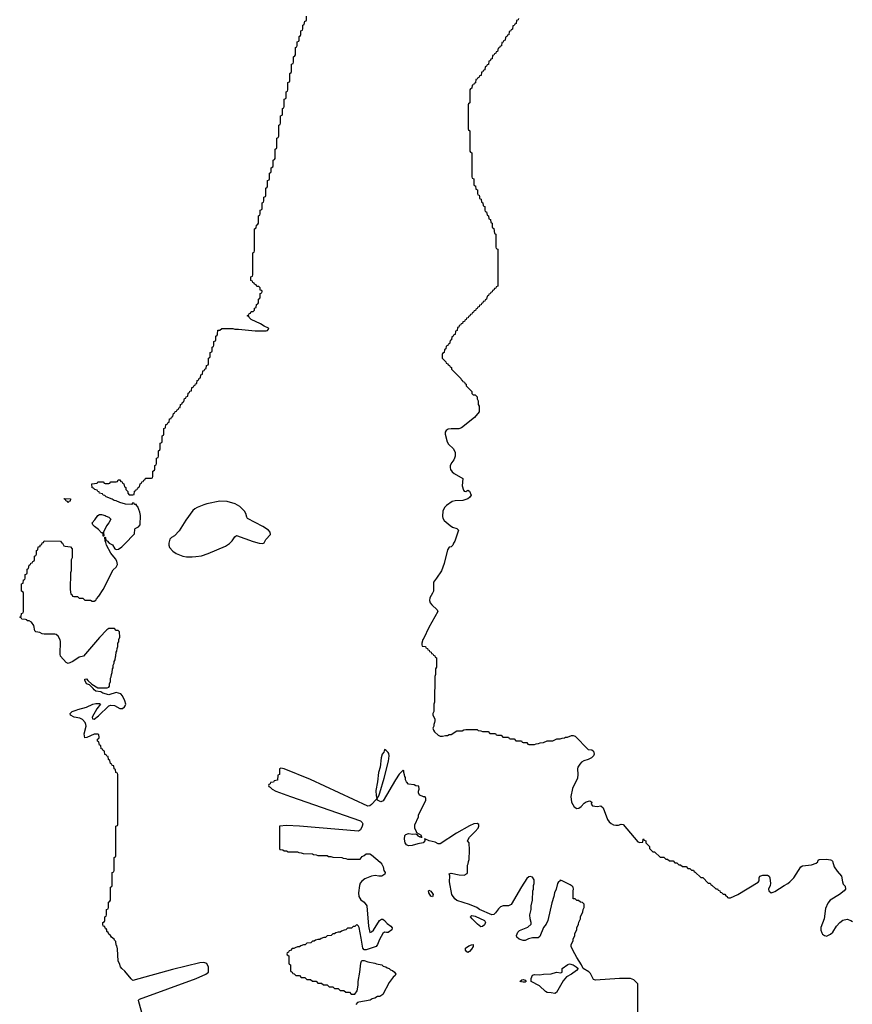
# Model space of a CAD drawing. Header units: inches. Extents: x 2143843 to 2212570, y 881249 to 1017455.
# Tile 43 of 54: x 2180586 to 2189587, y 981264 to 991910. Entities that reach past the tile are written whole.
import ezdxf

# ---------------------------------------------------------------- set-up
doc = ezdxf.new("R2010")
doc.units = ezdxf.units.IN
doc.header["$MEASUREMENT"] = 0
doc.layers.add('C1988', color=7, linetype='Continuous')
doc.layers.add('C1989', color=7, linetype='Continuous')

msp = doc.modelspace()

# ---------------------------------------------------------------- linework, layer by layer
at = {"layer": 'C1988', "color": 6, "elevation": 300}
for points in [[(2181916, 981136), (2181874, 981290), (2181872, 981308), (2181881, 981319), (2182495, 981545), (2182598, 981590), (2182628, 981610), (2182627, 981667), (2182610, 981706), (2182576, 981716), (2182532, 981712), (2182239, 981641), (2181810, 981523), (2181790, 981538), (2181723, 981623), (2181690, 981651), (2181676, 981670), (2181665, 981705), (2181649, 981731), (2181643, 981863), (2181636, 981896), (2181630, 981902), (2181624, 981944), (2181610, 981958), (2181608, 981968), (2181579, 981990), (2181568, 982008), (2181550, 982022), (2181542, 982042), (2181529, 982050), (2181529, 982069), (2181522, 982082), (2181510, 982086), (2181506, 982106), (2181490, 982108), (2181486, 982130), (2181486, 982150), (2181502, 982158), (2181506, 982170), (2181506, 982210), (2181522, 982218), (2181526, 982230), (2181526, 982290), (2181542, 982298), (2181546, 982310), (2181546, 982370), (2181562, 982378), (2181566, 982390), (2181566, 982530), (2181582, 982538), (2181586, 982550), (2181586, 982690), (2181602, 982698), (2181606, 982710), (2181606, 982850), (2181622, 982858), (2181626, 982870), (2181626, 983190), (2181642, 983198), (2181646, 983210), (2181646, 983750), (2181642, 983762), (2181626, 983770), (2181622, 983802), (2181606, 983810), (2181602, 983842), (2181587, 983847), (2181582, 983862), (2181567, 983867), (2181562, 983902), (2181546, 983910), (2181542, 983942), (2181527, 983947), (2181522, 983962), (2181507, 983967), (2181502, 984002), (2181487, 984007), (2181482, 984022), (2181467, 984027), (2181462, 984062), (2181447, 984067), (2181442, 984102), (2181426, 984110), (2181426, 984130), (2181442, 984138), (2181446, 984150), (2181442, 984182), (2181430, 984186), (2181390, 984186), (2181312, 984148), (2181290, 984146), (2181284, 984190), (2181303, 984270), (2181302, 984290), (2181293, 984310), (2181264, 984344), (2181237, 984357), (2181175, 984370), (2181136, 984390), (2181130, 984410), (2181153, 984430), (2181197, 984443), (2181213, 984453), (2181310, 984478), (2181377, 984510), (2181410, 984518), (2181450, 984515), (2181458, 984510), (2181421, 984459), (2181371, 984370), (2181372, 984352), (2181390, 984346), (2181438, 984382), (2181549, 984490), (2181570, 984499), (2181610, 984496), (2181670, 984464), (2181696, 984464), (2181720, 984480), (2181727, 984490), (2181732, 984510), (2181724, 984544), (2181699, 984599), (2181681, 984621), (2181630, 984634), (2181550, 984612), (2181484, 984630), (2181462, 984642), (2181410, 984649), (2181390, 984663), (2181379, 984679), (2181339, 984719), (2181308, 984730), (2181289, 984770), (2181290, 984778), (2181310, 984783), (2181324, 984764), (2181367, 984727), (2181430, 984686), (2181530, 984685), (2181550, 984694), (2181556, 984704), (2181558, 984730), (2181567, 984753), (2181568, 984790), (2181576, 984804), (2181578, 984830), (2181587, 984853), (2181588, 984890), (2181596, 984904), (2181598, 984930), (2181607, 984953), (2181608, 984972), (2181618, 984990), (2181620, 985020), (2181627, 985033), (2181628, 985070), (2181636, 985084), (2181638, 985110), (2181647, 985133), (2181648, 985170), (2181656, 985184), (2181658, 985210), (2181667, 985233), (2181666, 985290), (2181650, 985306), (2181630, 985306), (2181610, 985326), (2181550, 985328), (2181527, 985313), (2181448, 985232), (2181274, 985030), (2181230, 985016), (2181161, 984970), (2181109, 984950), (2181090, 984961), (2181027, 985030), (2181024, 985050), (2181027, 985187), (2181024, 985204), (2181003, 985243), (2180982, 985262), (2180966, 985266), (2180850, 985267), (2180829, 985270), (2180804, 985284), (2180762, 985290), (2180750, 985302), (2180739, 985359), (2180715, 985395), (2180689, 985409), (2180666, 985410), (2180662, 985422), (2180650, 985426), (2180610, 985428), (2180602, 985442), (2180586, 985450), (2180602, 985458), (2180606, 985490), (2180622, 985498), (2180626, 985510), (2180626, 985710), (2180622, 985722), (2180606, 985730), (2180606, 985810), (2180622, 985818), (2180627, 985853), (2180642, 985858), (2180646, 985870), (2180646, 985910), (2180662, 985918), (2180666, 985930), (2180666, 985970), (2180682, 985978), (2180687, 986013), (2180702, 986018), (2180707, 986033), (2180722, 986038), (2180727, 986053), (2180742, 986058), (2180746, 986070), (2180746, 986110), (2180762, 986118), (2180766, 986130), (2180766, 986170), (2180782, 986178), (2180786, 986210), (2180806, 986214), (2180808, 986230), (2180826, 986234), (2180830, 986254), (2180842, 986258), (2180850, 986274), (2181027, 986273), (2181037, 986257), (2181050, 986251), (2181062, 986222), (2181076, 986216), (2181134, 986210), (2181152, 986190), (2181152, 986090), (2181142, 986070), (2181142, 985950), (2181134, 985930), (2181132, 985750), (2181138, 985698), (2181150, 985694), (2181158, 985678), (2181170, 985674), (2181212, 985672), (2181230, 985654), (2181270, 985654), (2181290, 985634), (2181350, 985634), (2181370, 985622), (2181390, 985622), (2181410, 985634), (2181418, 985650), (2181443, 985677), (2181489, 985750), (2181597, 985963), (2181630, 985990), (2181642, 986018), (2181636, 986056), (2181621, 986081), (2181570, 986142), (2181524, 986230), (2181518, 986258), (2181509, 986271), (2181506, 986314), (2181512, 986310), (2181518, 986278), (2181530, 986274), (2181554, 986250), (2181591, 986231), (2181614, 986190), (2181630, 986182), (2181654, 986186), (2181690, 986211), (2181720, 986240), (2181826, 986350), (2181830, 986402), (2181835, 986410), (2181872, 986428), (2181887, 986450), (2181892, 986550), (2181884, 986584), (2181862, 986642), (2181847, 986653), (2181847, 986667), (2181826, 986670), (2181822, 986682), (2181810, 986686), (2181794, 986670), (2181730, 986673), (2181668, 986690), (2181628, 986708), (2181609, 986710), (2181586, 986726), (2181522, 986750), (2181507, 986767), (2181489, 986770), (2181482, 986782), (2181449, 986790), (2181445, 986805), (2181429, 986810), (2181422, 986822), (2181398, 986830), (2181385, 986845), (2181369, 986850), (2181367, 986893), (2181422, 986898), (2181430, 986914), (2181490, 986914), (2181498, 986898), (2181510, 986894), (2181550, 986894), (2181562, 986898), (2181570, 986914), (2181630, 986914), (2181642, 986918), (2181650, 986934), (2181670, 986934), (2181678, 986918), (2181693, 986913), (2181698, 986898), (2181713, 986893), (2181718, 986858), (2181733, 986853), (2181734, 986830), (2181754, 986810), (2181754, 986790), (2181770, 986774), (2181810, 986774), (2181822, 986778), (2181827, 986813), (2181842, 986818), (2181847, 986833), (2181862, 986838), (2181867, 986853), (2181882, 986858), (2181887, 986893), (2181902, 986898), (2181907, 986913), (2181922, 986918), (2181927, 986933), (2181942, 986938), (2181947, 986953), (2182010, 986954), (2182022, 986958), (2182026, 986970), (2182026, 987030), (2182042, 987038), (2182046, 987050), (2182046, 987090), (2182062, 987098), (2182066, 987110), (2182066, 987170), (2182082, 987178), (2182086, 987190), (2182086, 987250), (2182102, 987258), (2182106, 987270), (2182106, 987330), (2182122, 987338), (2182126, 987350), (2182126, 987410), (2182142, 987418), (2182146, 987430), (2182146, 987490), (2182162, 987498), (2182167, 987533), (2182182, 987538), (2182187, 987553), (2182202, 987558), (2182207, 987593), (2182222, 987598), (2182227, 987613), (2182242, 987618), (2182247, 987653), (2182262, 987658), (2182267, 987673), (2182282, 987678), (2182287, 987693), (2182302, 987698), (2182307, 987713), (2182322, 987718), (2182326, 987750), (2182342, 987758), (2182347, 987773), (2182362, 987778), (2182367, 987813), (2182382, 987818), (2182387, 987833), (2182402, 987838), (2182407, 987873), (2182422, 987878), (2182427, 987893), (2182442, 987898), (2182447, 987933), (2182462, 987938), (2182467, 987953), (2182482, 987958), (2182487, 987973), (2182502, 987978), (2182506, 988010), (2182522, 988018), (2182527, 988033), (2182542, 988038), (2182546, 988070), (2182562, 988078), (2182567, 988113), (2182582, 988118), (2182587, 988133), (2182602, 988138), (2182606, 988170), (2182622, 988178), (2182626, 988190), (2182626, 988250), (2182642, 988258), (2182646, 988270), (2182646, 988310), (2182662, 988318), (2182666, 988330), (2182666, 988370), (2182682, 988378), (2182686, 988390), (2182686, 988430), (2182702, 988438), (2182706, 988450), (2182706, 988490), (2182722, 988498), (2182726, 988510), (2182727, 988553), (2182750, 988554), (2182770, 988571), (2182890, 988571), (2182910, 988565), (2182950, 988565), (2183130, 988546), (2183250, 988545), (2183266, 988550), (2183276, 988564), (2183278, 988570), (2183274, 988574), (2183230, 988595), (2183190, 988622), (2183088, 988670), (2183066, 988690), (2183062, 988702), (2183046, 988710), (2183062, 988718), (2183067, 988733), (2183082, 988738), (2183090, 988754), (2183110, 988754), (2183126, 988770), (2183126, 988790), (2183142, 988798), (2183146, 988830), (2183162, 988838), (2183166, 988850), (2183166, 988890), (2183182, 988898), (2183186, 988910), (2183186, 988950), (2183202, 988958), (2183206, 988970), (2183202, 988982), (2183187, 988987), (2183186, 989010), (2183170, 989026), (2183150, 989026), (2183142, 989042), (2183126, 989050), (2183122, 989062), (2183107, 989067), (2183102, 989082), (2183086, 989090), (2183086, 989130), (2183102, 989138), (2183106, 989150), (2183106, 989390), (2183122, 989398), (2183126, 989410), (2183126, 989650), (2183142, 989658), (2183146, 989690), (2183162, 989698), (2183166, 989710), (2183166, 989790), (2183182, 989798), (2183186, 989810), (2183186, 989850), (2183202, 989858), (2183206, 989870), (2183206, 989930), (2183222, 989938), (2183226, 989950), (2183226, 989990), (2183242, 989998), (2183243, 990000)], [(2185555, 990000), (2185558, 989978), (2185574, 989970), (2185578, 989938), (2185594, 989930), (2185598, 989898), (2185614, 989890), (2185614, 989850), (2185618, 989838), (2185633, 989833), (2185638, 989798), (2185654, 989790), (2185658, 989758), (2185674, 989750), (2185678, 989718), (2185694, 989710), (2185694, 989670), (2185698, 989658), (2185713, 989653), (2185718, 989598), (2185734, 989590), (2185734, 989450), (2185738, 989438), (2185754, 989430), (2185754, 989030), (2185738, 989022), (2185733, 989007), (2185718, 989002), (2185713, 988987), (2185698, 988982), (2185693, 988967), (2185678, 988962), (2185673, 988947), (2185658, 988942), (2185653, 988927), (2185638, 988922), (2185633, 988887), (2185618, 988882), (2185613, 988867), (2185598, 988862), (2185593, 988847), (2185578, 988842), (2185573, 988827), (2185558, 988822), (2185553, 988807), (2185538, 988802), (2185533, 988787), (2185518, 988782), (2185513, 988767), (2185498, 988762), (2185493, 988747), (2185478, 988742), (2185473, 988727), (2185458, 988722), (2185453, 988707), (2185438, 988702), (2185433, 988687), (2185418, 988682), (2185413, 988667), (2185398, 988662), (2185393, 988647), (2185378, 988642), (2185373, 988627), (2185358, 988622), (2185353, 988607), (2185338, 988602), (2185333, 988587), (2185318, 988582), (2185314, 988550), (2185298, 988542), (2185293, 988507), (2185278, 988502), (2185273, 988487), (2185258, 988482), (2185254, 988450), (2185238, 988442), (2185233, 988407), (2185218, 988402), (2185213, 988387), (2185198, 988382), (2185194, 988350), (2185178, 988342), (2185174, 988310), (2185158, 988302), (2185154, 988290), (2185154, 988250), (2185194, 988210), (2185198, 988198), (2185214, 988190), (2185218, 988178), (2185234, 988170), (2185238, 988158), (2185254, 988150), (2185254, 988130), (2185354, 988030), (2185358, 988018), (2185370, 988014), (2185378, 987998), (2185394, 987990), (2185398, 987978), (2185414, 987970), (2185414, 987950), (2185474, 987890), (2185474, 987870), (2185490, 987854), (2185510, 987854), (2185532, 987832), (2185532, 987810), (2185542, 987790), (2185542, 987750), (2185552, 987730), (2185552, 987672), (2185503, 987610), (2185362, 987498), (2185333, 987487), (2185252, 987488), (2185217, 987483), (2185195, 987470), (2185184, 987450), (2185184, 987430), (2185206, 987346), (2185220, 987320), (2185277, 987270), (2185293, 987230), (2185293, 987190), (2185288, 987170), (2185279, 987150), (2185257, 987123), (2185241, 987090), (2185239, 987070), (2185245, 987045), (2185262, 987022), (2185284, 987004), (2185375, 986950), (2185371, 986871), (2185383, 986823), (2185391, 986811), (2185408, 986808), (2185430, 986824), (2185450, 986812), (2185465, 986770), (2185450, 986743), (2185430, 986730), (2185376, 986710), (2185292, 986708), (2185261, 986699), (2185201, 986659), (2185182, 986638), (2185161, 986599), (2185158, 986538), (2185161, 986521), (2185175, 986496), (2185241, 986441), (2185265, 986425), (2185310, 986407), (2185329, 986390), (2185290, 986273), (2185276, 986250), (2185270, 986229), (2185250, 986209), (2185230, 986208), (2185210, 986178), (2185174, 986030), (2185146, 985950), (2185093, 985870), (2185059, 985830), (2185058, 985730), (2185050, 985708), (2185020, 985660), (2185015, 985630), (2185024, 985604), (2185042, 985582), (2185098, 985530), (2185106, 985510), (2185010, 985338), (2184956, 985224), (2184945, 985210), (2184934, 985170), (2184934, 985150), (2184938, 985138), (2184973, 985133), (2184978, 985118), (2184993, 985113), (2184998, 985098), (2185013, 985093), (2185018, 985078), (2185033, 985073), (2185038, 985058), (2185053, 985053), (2185058, 985038), (2185073, 985033), (2185078, 985018), (2185092, 985010), (2185092, 984910), (2185082, 984890), (2185082, 984830), (2185074, 984810), (2185072, 984530), (2185062, 984510), (2185062, 984430), (2185054, 984410), (2185054, 984390), (2185074, 984350), (2185074, 984330), (2185072, 984310), (2185062, 984290), (2185062, 984270), (2185052, 984250), (2185058, 984230), (2185071, 984210), (2185110, 984176), (2185130, 984165), (2185158, 984162), (2185190, 984171), (2185210, 984172), (2185230, 984182), (2185250, 984182), (2185310, 984222), (2185370, 984222), (2185388, 984232), (2185410, 984234), (2185530, 984234), (2185544, 984224), (2185570, 984222), (2185590, 984214), (2185650, 984214), (2185670, 984194), (2185730, 984194), (2185738, 984178), (2185750, 984174), (2185790, 984174), (2185810, 984154), (2185870, 984154), (2185878, 984138), (2185890, 984134), (2185930, 984134), (2185950, 984114), (2186010, 984114), (2186018, 984098), (2186030, 984094), (2186070, 984094), (2186078, 984078), (2186090, 984074), (2186150, 984074), (2186170, 984082), (2186196, 984084), (2186213, 984093), (2186250, 984094), (2186290, 984112), (2186350, 984114), (2186393, 984133), (2186430, 984134), (2186450, 984142), (2186476, 984144), (2186488, 984152), (2186507, 984153), (2186550, 984172), (2186570, 984172), (2186590, 984162), (2186730, 984018), (2186770, 984015), (2186790, 984001), (2186797, 983970), (2186789, 983950), (2186769, 983930), (2186733, 983910), (2186683, 983897), (2186659, 983881), (2186640, 983860), (2186621, 983830), (2186617, 983810), (2186621, 983750), (2186616, 983710), (2186563, 983597), (2186544, 983510), (2186553, 983450), (2186564, 983424), (2186581, 983401), (2186610, 983383), (2186630, 983385), (2186656, 983404), (2186690, 983440), (2186710, 983452), (2186750, 983463), (2186770, 983451), (2186764, 983430), (2186778, 983410), (2186830, 983403), (2186870, 983411), (2186894, 983390), (2186941, 983261), (2186958, 983238), (2186979, 983219), (2187005, 983205), (2187030, 983200), (2187058, 983202), (2187090, 983213), (2187111, 983210), (2187227, 983067), (2187270, 983022), (2187290, 983012), (2187322, 983018), (2187326, 983050), (2187330, 983054), (2187338, 983038), (2187354, 983030), (2187354, 983010), (2187394, 982970), (2187394, 982950), (2187430, 982914), (2187450, 982914), (2187510, 982854), (2187550, 982854), (2187570, 982834), (2187590, 982834), (2187610, 982814), (2187650, 982814), (2187670, 982794), (2187690, 982794), (2187710, 982774), (2187730, 982774), (2187750, 982754), (2187790, 982754), (2187810, 982734), (2187830, 982734), (2187850, 982714), (2187870, 982714), (2187878, 982698), (2187890, 982694), (2187950, 982634), (2187970, 982634), (2188030, 982574), (2188050, 982574), (2188058, 982558), (2188070, 982554), (2188110, 982514), (2188130, 982514), (2188138, 982498), (2188154, 982490), (2188158, 982478), (2188173, 982473), (2188190, 982454), (2188210, 982454), (2188218, 982438), (2188234, 982430), (2188238, 982418), (2188250, 982414), (2188270, 982414), (2188350, 982452), (2188570, 982585), (2188579, 982601), (2188580, 982630), (2188586, 982650), (2188618, 982662), (2188670, 982661), (2188688, 982648), (2188695, 982630), (2188701, 982570), (2188698, 982550), (2188680, 982510), (2188683, 982490), (2188710, 982471), (2188730, 982475), (2188750, 982484), (2188850, 982550), (2188891, 982569), (2188913, 982587), (2188956, 982630), (2189030, 982750), (2189050, 982760), (2189147, 982773), (2189198, 982790), (2189214, 982806), (2189218, 982822), (2189229, 982831), (2189307, 982833), (2189350, 982828), (2189362, 982822), (2189373, 982813), (2189392, 982750), (2189423, 982703), (2189469, 982650), (2189481, 982590), (2189490, 982565), (2189510, 982542), (2189514, 982510), (2189498, 982490), (2189450, 982450), (2189348, 982392), (2189323, 982357), (2189299, 982301), (2189283, 982190), (2189245, 982095), (2189246, 982066), (2189257, 982037), (2189264, 982024), (2189287, 982007), (2189310, 982001), (2189317, 982003), (2189350, 982021), (2189375, 982045), (2189415, 982110), (2189452, 982150), (2189486, 982174), (2189530, 982183), (2189570, 982172), (2189590, 982160)], [(2187268, 981170), (2187267, 981487), (2187226, 981530), (2187190, 981542), (2187070, 981543), (2186810, 981526), (2186790, 981534), (2186756, 981596), (2186737, 981617), (2186678, 981650), (2186660, 981690), (2186610, 981770), (2186567, 981850), (2186549, 981890), (2186549, 981911), (2186568, 981950), (2186568, 981970), (2186588, 982010), (2186588, 982030), (2186608, 982070), (2186609, 982091), (2186628, 982130), (2186629, 982151), (2186648, 982190), (2186649, 982211), (2186675, 982265), (2186678, 982290), (2186688, 982310), (2186687, 982347), (2186670, 982366), (2186648, 982368), (2186627, 982387), (2186608, 982388), (2186590, 982406), (2186570, 982406), (2186569, 982490), (2186574, 982510), (2186569, 982529), (2186560, 982540), (2186536, 982556), (2186450, 982598), (2186430, 982606), (2186425, 982595), (2186410, 982589), (2186400, 982570), (2186384, 982510), (2186366, 982470), (2186361, 982430), (2186339, 982361), (2186296, 982170), (2186276, 982130), (2186247, 982093), (2186210, 981998), (2186190, 981982), (2186130, 981984), (2186088, 981972), (2186050, 981954), (2186030, 981954), (2185986, 981970), (2185959, 981990), (2185958, 982010), (2185970, 982043), (2185990, 982064), (2186080, 982100), (2186114, 982130), (2186117, 982150), (2186104, 982190), (2186102, 982230), (2186115, 982290), (2186115, 982330), (2186128, 982392), (2186129, 982430), (2186135, 982450), (2186135, 982490), (2186142, 982510), (2186142, 982550), (2186148, 982570), (2186148, 982610), (2186130, 982638), (2186106, 982646), (2186090, 982642), (2186070, 982624), (2186010, 982535), (2185898, 982342), (2185871, 982329), (2185811, 982329), (2185782, 982318), (2185762, 982298), (2185730, 982252), (2185710, 982234), (2185689, 982230), (2185555, 982290), (2185529, 982310), (2185450, 982344), (2185310, 982388), (2185290, 982405), (2185256, 982450), (2185234, 982590), (2185235, 982655), (2185230, 982674), (2185250, 982682), (2185336, 982664), (2185390, 982662), (2185422, 982678), (2185426, 982690), (2185428, 982770), (2185436, 982784), (2185438, 982810), (2185446, 982830), (2185448, 982930), (2185446, 983010), (2185428, 983030), (2185449, 983070), (2185510, 983131), (2185542, 983170), (2185549, 983190), (2185548, 983210), (2185530, 983219), (2185495, 983214), (2185450, 983195), (2185307, 983113), (2185130, 982998), (2185110, 982999), (2185077, 983017), (2185014, 983030), (2184967, 983053), (2184962, 983050), (2184966, 983046), (2184964, 983030), (2184946, 983010), (2184890, 983000), (2184830, 982981), (2184790, 982978), (2184767, 982987), (2184753, 983010), (2184745, 983050), (2184749, 983091), (2184759, 983101), (2184790, 983111), (2184836, 983104), (2184870, 983107), (2184881, 983101), (2184890, 983087), (2184910, 983076), (2184917, 983077), (2184922, 983070), (2184938, 983070), (2184933, 983073), (2184929, 983090), (2184880, 983120), (2184874, 983130), (2184859, 983170), (2184856, 983204), (2184898, 983290), (2184898, 983310), (2184978, 983470), (2184978, 983490), (2184970, 983506), (2184950, 983506), (2184936, 983516), (2184907, 983527), (2184898, 983550), (2184898, 983570), (2184906, 983590), (2184902, 983622), (2184868, 983628), (2184850, 983638), (2184790, 983646), (2184766, 983670), (2184758, 983690), (2184756, 983716), (2184748, 983728), (2184747, 983747), (2184738, 983770), (2184738, 983790), (2184730, 983795), (2184690, 983753), (2184650, 983693), (2184517, 983463), (2184490, 983452), (2184454, 983470), (2184452, 983490), (2184470, 983517), (2184480, 983550), (2184527, 983710), (2184574, 983894), (2184579, 983950), (2184575, 983975), (2184570, 983986), (2184546, 984010), (2184530, 984018), (2184521, 983990), (2184506, 983970), (2184495, 983930), (2184482, 983830), (2184464, 983770), (2184455, 983670), (2184436, 983576), (2184438, 983518), (2184446, 983490), (2184441, 983479), (2184390, 983426), (2184370, 983410), (2184350, 983406), (2183730, 983694), (2183446, 983810), (2183410, 983818), (2183394, 983810), (2183394, 983750), (2183378, 983742), (2183373, 983687), (2183338, 983682), (2183330, 983666), (2183298, 983662), (2183293, 983647), (2183278, 983642), (2183274, 983630), (2183278, 983618), (2183293, 983613), (2183314, 983590), (2183354, 983570), (2183512, 983510), (2184270, 983247), (2184290, 983230), (2184294, 983214), (2184290, 983190), (2184271, 983149), (2184250, 983137), (2183610, 983189), (2183470, 983196), (2183394, 983190), (2183394, 982950), (2183398, 982938), (2183430, 982934), (2183444, 982924), (2183470, 982922), (2183490, 982914), (2183590, 982912), (2183604, 982904), (2183630, 982902), (2183650, 982894), (2183750, 982892), (2183764, 982884), (2183790, 982882), (2183810, 982874), (2183910, 982872), (2183924, 982864), (2183950, 982862), (2183970, 982854), (2184070, 982852), (2184084, 982844), (2184110, 982842), (2184130, 982834), (2184267, 982833), (2184290, 982862), (2184310, 982872), (2184330, 982892), (2184370, 982892), (2184390, 982882), (2184482, 982802), (2184500, 982780), (2184515, 982750), (2184523, 982710), (2184536, 982690), (2184532, 982672), (2184501, 982650), (2184470, 982650), (2184430, 982658), (2184389, 982651), (2184318, 982622), (2184283, 982597), (2184267, 982573), (2184259, 982550), (2184249, 982470), (2184254, 982430), (2184275, 982395), (2184309, 982370), (2184340, 982330), (2184355, 982110), (2184370, 982042), (2184390, 982047), (2184410, 982067), (2184477, 982170), (2184496, 982184), (2184510, 982186), (2184530, 982171), (2184558, 982138), (2184600, 982110), (2184613, 982090), (2184608, 982070), (2184570, 982039), (2184550, 982039), (2184530, 982046), (2184510, 982029), (2184474, 981966), (2184455, 981910), (2184441, 981890), (2184330, 981854), (2184310, 981854), (2184296, 981870), (2184279, 981979), (2184255, 982095), (2184250, 982108), (2184230, 982126), (2184210, 982106), (2184190, 982106), (2184172, 982088), (2184130, 982086), (2184112, 982068), (2184093, 982067), (2184064, 982056), (2184050, 982046), (2184030, 982046), (2184004, 982036), (2183990, 982026), (2183970, 982026), (2183952, 982008), (2183910, 982006), (2183892, 981988), (2183873, 981987), (2183844, 981976), (2183830, 981966), (2183810, 981966), (2183784, 981956), (2183770, 981946), (2183750, 981946), (2183732, 981928), (2183690, 981926), (2183672, 981908), (2183653, 981907), (2183624, 981896), (2183610, 981886), (2183590, 981886), (2183564, 981876), (2183550, 981866), (2183530, 981866), (2183513, 981847), (2183498, 981842), (2183493, 981827), (2183478, 981822), (2183474, 981810), (2183478, 981798), (2183494, 981790), (2183494, 981710), (2183498, 981698), (2183514, 981690), (2183514, 981630), (2183518, 981618), (2183533, 981613), (2183538, 981598), (2183553, 981593), (2183570, 981574), (2183610, 981574), (2183630, 981554), (2183670, 981554), (2183690, 981534), (2183730, 981534), (2183750, 981514), (2183790, 981514), (2183810, 981494), (2183850, 981494), (2183870, 981474), (2183910, 981474), (2183930, 981454), (2183970, 981454), (2183990, 981434), (2184030, 981434), (2184050, 981414), (2184090, 981414), (2184110, 981394), (2184150, 981394), (2184170, 981374), (2184210, 981374), (2184234, 981410), (2184245, 981470), (2184246, 981510), (2184263, 981610), (2184273, 981710), (2184280, 981730), (2184290, 981738), (2184310, 981738), (2184350, 981722), (2184426, 981710), (2184442, 981702), (2184501, 981690), (2184517, 981677), (2184543, 981670), (2184558, 981658), (2184579, 981650), (2184596, 981636), (2184617, 981630), (2184639, 981610), (2184652, 981590), (2184644, 981576), (2184622, 981558), (2184581, 981499), (2184510, 981369), (2184478, 981350), (2184453, 981347), (2184425, 981330), (2184397, 981323), (2184376, 981310), (2184253, 981287), (2184238, 981282), (2184219, 981261)]]:
    msp.add_lwpolyline(points, dxfattribs=at)
for points in [[(2181110, 986686), (2181102, 986702), (2181090, 986706), (2181082, 986722), (2181070, 986726), (2181067, 986733), (2181134, 986730), (2181130, 986706), (2181118, 986702)], [(2182750, 986703), (2182610, 986676), (2182575, 986665), (2182504, 986636), (2182478, 986622), (2182457, 986603), (2182382, 986498), (2182310, 986384), (2182261, 986330), (2182228, 986312), (2182208, 986292), (2182197, 986250), (2182197, 986230), (2182205, 986205), (2182243, 986163), (2182279, 986139), (2182349, 986109), (2182390, 986101), (2182450, 986101), (2182490, 986107), (2182550, 986114), (2182622, 986138), (2182810, 986216), (2182854, 986246), (2182883, 986277), (2182910, 986320), (2182930, 986332), (2183110, 986268), (2183174, 986250), (2183214, 986246), (2183230, 986254), (2183246, 986290), (2183296, 986344), (2183295, 986370), (2183275, 986390), (2183213, 986430), (2183050, 986516), (2183040, 986530), (2183030, 986570), (2183015, 986595), (2182966, 986646), (2182914, 986674), (2182830, 986699)], [(2181494, 986326), (2181490, 986326), (2181489, 986349), (2181482, 986362), (2181470, 986362), (2181438, 986398), (2181395, 986430), (2181375, 986450), (2181369, 986470), (2181398, 986502), (2181430, 986551), (2181450, 986561), (2181470, 986561), (2181510, 986550), (2181521, 986541), (2181551, 986530), (2181571, 986510), (2181551, 986470), (2181524, 986436), (2181492, 986370)], [(2185050, 982428), (2185030, 982433), (2185010, 982470), (2185007, 982490), (2185010, 982498), (2185030, 982487), (2185050, 982463), (2185056, 982450)], [(2185570, 982103), (2185535, 982130), (2185477, 982190), (2185461, 982210), (2185462, 982218), (2185475, 982225), (2185510, 982218), (2185612, 982172), (2185623, 982150), (2185610, 982125), (2185590, 982104)], [(2185430, 981825), (2185419, 981830), (2185404, 981850), (2185406, 981870), (2185443, 981897), (2185470, 981908), (2185490, 981910), (2185490, 981890), (2185470, 981860), (2185450, 981835)], [(2186370, 981380), (2186330, 981390), (2186290, 981392), (2186270, 981403), (2186205, 981465), (2186116, 981510), (2186116, 981544), (2186130, 981581), (2186150, 981587), (2186210, 981583), (2186250, 981591), (2186330, 981595), (2186390, 981611), (2186436, 981604), (2186449, 981611), (2186449, 981651), (2186510, 981696), (2186530, 981703), (2186570, 981692), (2186603, 981670), (2186622, 981650), (2186607, 981630), (2186550, 981591), (2186497, 981563), (2186462, 981518), (2186390, 981393)], [(2186030, 981503), (2185994, 981510), (2186015, 981530), (2186030, 981534), (2186050, 981524), (2186062, 981510), (2186050, 981504)]]:
    msp.add_lwpolyline(points, close=True, dxfattribs=at)
at = {"layer": 'C1989', "color": 6, "elevation": 300}
for points in [[(2183243, 990000), (2183246, 990010), (2183246, 990090), (2183262, 990098), (2183266, 990110), (2183266, 990170), (2183282, 990178), (2183286, 990190), (2183286, 990250), (2183302, 990258), (2183306, 990270), (2183306, 990310), (2183322, 990318), (2183326, 990330), (2183326, 990390), (2183342, 990398), (2183346, 990410), (2183346, 990510), (2183362, 990518), (2183366, 990530), (2183366, 990630), (2183382, 990638), (2183386, 990650), (2183386, 990770), (2183402, 990778), (2183406, 990790), (2183406, 990870), (2183422, 990878), (2183426, 990890), (2183426, 990950), (2183442, 990958), (2183446, 990970), (2183446, 991050), (2183462, 991058), (2183466, 991070), (2183466, 991130), (2183482, 991138), (2183486, 991150), (2183486, 991230), (2183502, 991238), (2183506, 991250), (2183506, 991330), (2183522, 991338), (2183526, 991350), (2183526, 991430), (2183542, 991438), (2183546, 991450), (2183546, 991510), (2183562, 991518), (2183566, 991530), (2183566, 991610), (2183582, 991618), (2183586, 991630), (2183586, 991670), (2183602, 991678), (2183606, 991690), (2183606, 991730), (2183622, 991738), (2183626, 991750), (2183626, 991790), (2183642, 991798), (2183646, 991810), (2183646, 991850), (2183662, 991858), (2183667, 991893), (2183682, 991898), (2183686, 991910), (2183686, 991950)], [(2185978, 991922), (2185973, 991907), (2185958, 991902), (2185954, 991870), (2185938, 991862), (2185933, 991847), (2185918, 991842), (2185913, 991807), (2185898, 991802), (2185893, 991787), (2185878, 991782), (2185873, 991747), (2185858, 991742), (2185853, 991727), (2185838, 991722), (2185833, 991687), (2185818, 991682), (2185813, 991667), (2185798, 991662), (2185793, 991627), (2185778, 991622), (2185773, 991607), (2185758, 991602), (2185753, 991567), (2185738, 991562), (2185733, 991547), (2185718, 991542), (2185713, 991527), (2185698, 991522), (2185693, 991487), (2185678, 991482), (2185673, 991467), (2185658, 991462), (2185653, 991427), (2185638, 991422), (2185633, 991407), (2185618, 991402), (2185613, 991367), (2185598, 991362), (2185593, 991347), (2185578, 991342), (2185573, 991307), (2185558, 991302), (2185553, 991287), (2185538, 991282), (2185533, 991267), (2185518, 991262), (2185513, 991227), (2185498, 991222), (2185493, 991207), (2185478, 991202), (2185474, 991170), (2185458, 991162), (2185454, 991150), (2185454, 991010), (2185438, 991002), (2185434, 990990), (2185434, 990730), (2185438, 990718), (2185454, 990710), (2185454, 990490), (2185458, 990478), (2185474, 990470), (2185474, 990210), (2185478, 990198), (2185494, 990190), (2185494, 990130), (2185498, 990118), (2185513, 990113), (2185518, 990078), (2185534, 990070), (2185534, 990030), (2185538, 990018), (2185553, 990013), (2185555, 990000)]]:
    msp.add_lwpolyline(points, dxfattribs=at)

doc.saveas('drawing.dxf')
